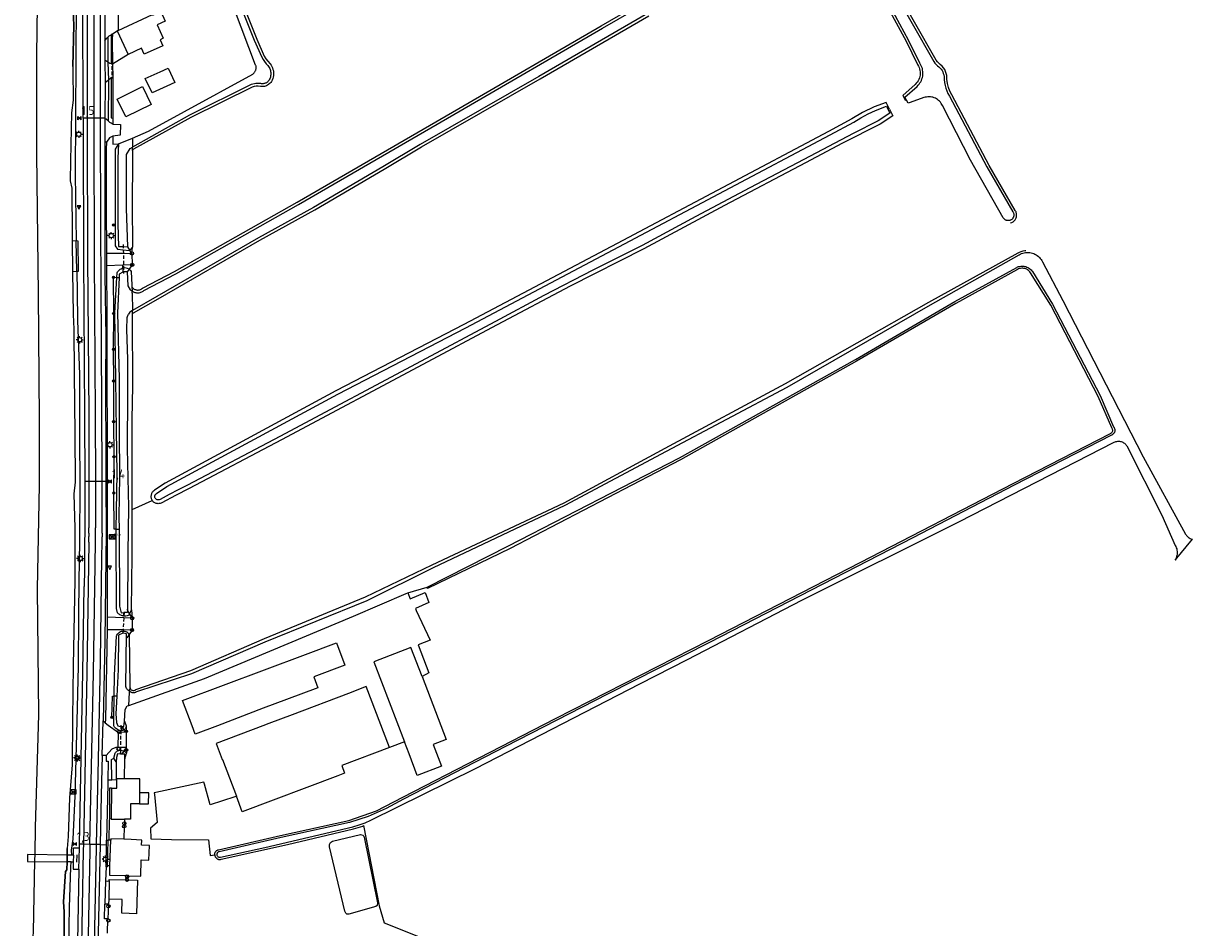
# Model space of a CAD drawing. Extents: x 120829 to 122681, y 456360 to 459111.
# Tile 7 of 32: x 121219 to 121545, y 456944 to 457196. Entities that reach past the tile are written whole.
import ezdxf

# ---------------------------------------------------------------- set-up
doc = ezdxf.new("R2010")
doc.units = 0
doc.header["$LTSCALE"] = 4
doc.linetypes.add('SCHRIKH', pattern=[100, 100, 0])
doc.linetypes.add('STIPPELFIJN', pattern=[0.375, 0.25, -0.125])
doc.layers.get('0').update_dxf_attribs({"linetype": 'CONTINUOUS'})
for name, color, linetype in [('G_BTD', 3, 'CONTINUOUS'), ('G_OTD', 32, 'CONTINUOUS'), ('G_OWG', 6, 'CONTINUOUS'), ('G_OWT', 6, 'CONTINUOUS'), ('G_PND', 1, 'CONTINUOUS'), ('G_WGD', 7, 'CONTINUOUS'), ('G_WGDP1', 2, 'ByLayer'), ('G_WTD', 5, 'CONTINUOUS'), ('LKWDUP', 5, 'CONTINUOUS'), ('LSHD', 3, 'CONTINUOUS'), ('LSHDUP', 1, 'CONTINUOUS'), ('LWGI', 7, 'CONTINUOUS'), ('PPALHM', 10, 'CONTINUOUS'), ('PVGO', 102, 'CONTINUOUS')]:
    doc.layers.add(name, color=color, linetype=linetype)
for name, color, linetype, true_color in [('PBRD', 7, 'CONTINUOUS', 0xbd2877), ('PKST', 7, 'CONTINUOUS', 0xbd2877), ('PPAL', 7, 'CONTINUOUS', 0xbd2877)]:
    doc.layers.add(name, color=color, linetype=linetype, true_color=true_color)
doc.styles.add('ISO', font='ISO')
doc.styles.get("Standard").update_dxf_attribs({"font": 'ISO'})

# ---------------------------------------------------------------- blocks, each defined once
blk = doc.blocks.new('verkeersbord')
at = {"color": 0}
for p, q in [((0.5, 0.32), (-0.5, 0.32)), ((-0.5, 0.32), (0, -0.6)), ((0, -0.6), (0.5, 0.32))]:
    blk.add_line(p, q, dxfattribs=at)
blk = doc.blocks.new('verkeersbord-pl')
at = {"linetype": 'Continuous'}
blk.add_circle((0, 0), 0.03, dxfattribs=at)
blk = doc.blocks.new('lichtmast')
at = {"color": 0}
for p, q in [((-0.6, 0), (-1, 0)), ((-0.71, 0.71), (-0.42, 0.42)), ((0, 0.6), (0, 1)), ((0.42, 0.42), (0.71, 0.71)), ((0.6, 0), (1, 0)), ((-0.42, -0.42), (-0.71, -0.71)), ((0, -0.6), (0, -1)), ((0.42, -0.42), (0.71, -0.71))]:
    blk.add_line(p, q, dxfattribs=at)
blk.add_circle((0, 0), 0.6, dxfattribs=at)
blk = doc.blocks.new('kilometerpaal')
at = {"color": 0}
for p, q in [((-0.44, 0.44), (0.44, -0.44)), ((-0.44, -0.44), (-0.44, 0.44)), ((0.44, 0.44), (-0.44, -0.44)), ((0.44, -0.44), (0.44, 0.44))]:
    blk.add_line(p, q, dxfattribs=at)
at = {"color": 0, "style": 'ISO'}
blk.add_attdef('KILOMETERPAAL', (0.59, 0.87), '', height=2.5, dxfattribs=at)
blk = doc.blocks.new('boom')
at = {"color": 0}
for radius in [0.315, 0.225, 0.135]:
    blk.add_circle((0, 0), radius, dxfattribs=at)
blk = doc.blocks.new('verkeersteller')
at = {"color": 0}
blk.add_circle((0, 0), 0.45, dxfattribs=at)
blk = doc.blocks.new('schk.dwg')
for p, q in [((0.86, 0.56), (-0.86, 0.56)), ((-0.86, 0.56), (-0.86, -0.56)), ((0.86, -0.56), (0.86, 0.56)), ((-0.86, -0.56), (0.86, -0.56))]:
    blk.add_line(p, q)
at = {"linetype": 'Continuous'}
for p, q in [((-0.86, 0.56), (0.86, -0.56)), ((-0.86, -0.56), (0.86, 0.56))]:
    blk.add_line(p, q, dxfattribs=at)
blk = doc.blocks.new('telpaal')
at = {"linetype": 'ByBlock', "lineweight": -2}
h = blk.add_hatch(color=0, dxfattribs=at)
h.dxf.hatch_style = 1
h.paths.add_polyline_path([(0.15, 0.8), (-0.15, 0.8), (-0.15, -0.1), (0, -0.1, -0.414214), (-0.1, 0, -1), (0.1, 0, -0.414214), (0, -0.1), (0.15, -0.1)])
h.paths.add_polyline_path([(0, 0.4), (0, 0.6), (-0.05, 0.6), (-0.05, 0.65, 0.414214), (0, 0.7), (0.05, 0.7), (0.05, 0.4)], flags=16)
at = {"linetype": 'ByBlock', "lineweight": -2, "true_color": 0x681648}
h = blk.add_hatch(color=219, dxfattribs=at)
h.dxf.hatch_style = 1
h.paths.add_polyline_path([(0.1, 0, 1), (-0.1, 0, 1)])
at = {"color": 0, "linetype": 'ByBlock', "lineweight": -2}
blk.add_attdef('TELPAAL', (0.5, 0.35), '', height=0.5, dxfattribs=at)

msp = doc.modelspace()

# ---------------------------------------------------------------- linework, layer by layer
at = {"layer": 'G_BTD', "linetype": 'Continuous', "transparency": 33554687}
for points in [[(121272.46, 456963.98), (121272.45, 456964.12), (121272.46, 456964.25), (121272.48, 456964.39), (121272.52, 456964.52), (121272.57, 456964.65), (121272.63, 456964.77), (121272.7, 456964.88), (121272.78, 456964.99), (121272.88, 456965.09), (121272.98, 456965.18), (121273.09, 456965.26), (121273.21, 456965.32), (121273.33, 456965.38), (121273.51, 456965.43), (121290.8, 456969.44), (121309.86, 456973.6), (121317.54, 456976.32), (121324.81, 456980.07), (121367.35, 457002.01), (121410.01, 457023.74), (121452.46, 457045.57), (121494.85, 457067.54), (121521.95, 457081.48), (121522.08, 457081.54), (121522.2, 457081.61), (121522.33, 457081.73), (121522.45, 457081.87), (121522.53, 457082.03), (121522.57, 457082.21), (121522.58, 457082.39), (121522.56, 457082.52), (121522.52, 457082.65), (121522.44, 457082.81), (121522.29, 457083.01), (121518.55, 457091.76), (121505.3, 457117.21), (121499.7, 457126.23), (121499.52, 457126.47), (121499.33, 457126.68), (121499.11, 457126.88), (121498.87, 457127.05), (121498.62, 457127.19), (121498.36, 457127.31), (121498.08, 457127.39), (121497.79, 457127.45), (121497.51, 457127.48), (121497.22, 457127.48), (121496.93, 457127.45), (121496.64, 457127.39), (121496.37, 457127.3), (121496.1, 457127.18), (121478.91, 457117.68), (121451.23, 457101.57), (121402.19, 457074.1), (121354.714, 457049.374), (121331.746, 457038.229)], [(121249.499, 457060.3), (121255.03, 457062.79)], [(121331.746, 457038.229), (121331.619, 457038.64)], [(121330.208, 457013.73), (121336.961, 456996.137), (121333.275, 456994.722), (121335.583, 456988.712), (121328.891, 456986.144), (121326.584, 456992.154), (121325.309, 456995.476)], [(121321.101, 456993.882), (121307.858, 456988.867), (121308.649, 456986.777), (121306.76, 456986.07), (121280.15, 456975.99), (121278.493, 456980.366)]]:
    msp.add_lwpolyline(points, dxfattribs=at)
at = {"layer": 'G_OTD', "linetype": 'Continuous', "transparency": 33554687}
for points in [[(121248.323, 457187.087), (121244.017, 457184.36)], [(121326.275, 457036.993), (121326.893, 457035.328), (121331.116, 457037.092), (121332.075, 457034.376), (121328.418, 457032.643), (121328.597, 457032.108), (121332.448, 457023.812), (121329.124, 457022.536), (121332.108, 457014.762), (121330.208, 457013.73)], [(121273.22, 457000), (121267.03, 456997.64), (121266.14, 457000), (121263.513, 457006.983), (121297.72, 457019.85), (121306.367, 457023.102), (121308.711, 457016.869), (121300.067, 457013.617), (121301.204, 457010.597), (121292.461, 457007.305), (121285.94, 457004.85), (121273.22, 457000)], [(121327.122, 457021.768), (121316.745, 457017.785), (121325.309, 456995.476)], [(121330.208, 457013.73), (121327.122, 457021.768)], [(121321.101, 456993.882), (121314.658, 457010.898), (121309.71, 457008.99), (121294.03, 457003.074), (121287.49, 457000.62), (121285.857, 457000), (121272.82, 456995.05), (121274.51, 456990.58), (121274.61, 456990.62), (121278.493, 456980.366)], [(121325.309, 456995.476), (121321.101, 456993.882)], [(121278.493, 456980.366), (121278.035, 456980.218), (121271.154, 456977.986), (121269.574, 456983.751), (121269.441, 456984.235), (121256.049, 456981.357), (121255.613, 456981.263), (121255.651, 456980.867), (121256.4, 456973.005), (121254.538, 456971.468), (121254.631, 456968.49), (121260.414, 456968.326), (121270.683, 456968.223), (121271.226, 456963.827), (121272.46, 456963.98)], [(121272.46, 456963.98), (121272.48, 456963.85), (121272.51, 456963.72), (121272.55, 456963.59), (121272.61, 456963.47), (121272.68, 456963.35), (121272.76, 456963.24), (121272.85, 456963.14), (121272.95, 456963.05), (121273.06, 456962.96), (121273.18, 456962.89), (121273.3, 456962.84), (121273.43, 456962.79), (121273.56, 456962.76), (121273.69, 456962.74), (121273.83, 456962.73), (121273.96, 456962.74), (121274.1, 456962.76), (121274.26, 456962.81), (121292.71, 456966.89), (121311.12, 456971.28), (121313.7, 456972.05), (121313.942, 456972.152), (121318.277, 456949.77), (121319.643, 456945.019), (121341.796, 456936.227)], [(121304.715, 456967.448), (121305.252, 456967.841), (121313.078, 456969.656), (121313.677, 456969.512), (121314.008, 456969.244), (121314.055, 456968.928), (121317.772, 456950.595), (121317.74, 456949.917), (121317.376, 456949.586), (121309.786, 456947.472), (121309.281, 456947.52), (121308.982, 456947.789), (121308.684, 456948.326), (121304.445, 456966.25), (121304.462, 456966.897), (121304.715, 456967.448)]]:
    msp.add_lwpolyline(points, dxfattribs=at)
at = {"layer": 'G_OWG', "linetype": 'Continuous', "transparency": 33554687}
for points in [[(121242.713, 457191.9), (121242.702, 457184.898)], [(121243.96, 457192.775), (121243.916, 457191.131), (121244.017, 457184.36)], [(121242.702, 457184.898), (121241.892, 457185.504)], [(121242.702, 457184.898), (121242.862, 457179.887)], [(121244.017, 457184.36), (121243.775, 457184.41), (121243.625, 457184.441), (121243.213, 457184.527), (121242.702, 457184.898)], [(121244.017, 457184.36), (121244.076, 457180.733)], [(121242.862, 457179.887), (121241.903, 457179.196)], [(121242.862, 457179.887), (121242.8, 457168.574)], [(121244.076, 457180.733), (121243.795, 457180.638), (121243.643, 457180.587), (121242.862, 457179.887)], [(121244.076, 457180.733), (121244.087, 457177.65), (121244.106, 457175.572), (121244.116, 457169.281), (121244.118, 457167.631)], [(121242.279, 457162.401), (121242.248, 457160.815), (121242.25, 457157.404), (121242.257, 457144.439), (121242.282, 457131.715)], [(121242.287, 457162.65), (121242.279, 457162.401)], [(121244.122, 457164.284), (121244.115, 457164.043)], [(121244.115, 457164.043), (121244.119, 457162.073), (121245.68, 457162.175)], [(121234.048, 457126.644), (121234.499, 457126.663), (121234.392, 457135.024), (121233.846, 457135.09)], [(121249.392, 457131.613), (121248.802, 457132.56)], [(121249.392, 457131.613), (121249.588, 457133.373)], [(121242.303, 457128.165), (121242.383, 457114.402), (121242.458, 457096.5), (121242.532, 457080.884), (121242.499, 457068.947), (121242.499, 457068.066)], [(121246.907, 457127.541), (121246.902, 457128.342)], [(121249.498, 457128.442), (121248.604, 457127.202)], [(121245.035, 457054.735), (121244.456, 457054.732), (121244.36, 457064.879), (121244.443, 457074.941), (121244.334, 457084.752), (121244.322, 457096.047), (121244.302, 457104.874), (121244.331, 457114.868), (121244.265, 457124.986), (121245.201, 457124.945)], [(121242.174, 457068.065), (121242.499, 457068.066)], [(121242.499, 457068.066), (121242.505, 457055.05), (121242.521, 457040.72), (121242.544, 457032.414), (121242.53, 457030.23)], [(121249.242, 457032.25), (121249.473, 457029.934)], [(121248.754, 457031.127), (121249.473, 457029.934)], [(121242.502, 457026.763), (121242.006, 457001.857)], [(121249.429, 457026.668), (121248.627, 457025.46)], [(121244.393, 457002.322), (121243.832, 457002.328), (121243.948, 457008.242), (121244.455, 457008.242)], [(121242.006, 457001.857), (121241.967, 457000.84)], [(121247.835, 456999.96), (121247.836, 456998.192)], [(121247.838, 456993.963), (121247.838, 456993.641)], [(121247.838, 456993.641), (121247.869, 456992.311)], [(121242.241, 456991.701), (121242.22, 456990.108), (121242.759, 456990.092), (121242.72, 456984.923)], [(121243.76, 456984.893), (121243.733, 456990.557), (121244.345, 456990.963)], [(121242.72, 456984.923), (121242.695, 456983.824), (121242.337, 456968.139)], [(121242.72, 456984.923), (121243.76, 456984.893)], [(121243.745, 456982.595), (121243.17, 456982.599), (121243.109, 456974.003)], [(121245.047, 456985.212), (121245.047, 456985.06), (121244.97, 456984.857), (121243.76, 456984.893)], [(121243.109, 456974.003), (121243.107, 456973.712), (121243.004, 456968.115)], [(121243.665, 456973.995), (121243.109, 456974.003)], [(121247.323, 456973.961), (121247.293, 456972.793), (121247.271, 456971.944), (121247.177, 456968.345)], [(121240.535, 456966.874), (121242.311, 456966.838)], [(121242.187, 456960.668), (121242.311, 456966.838)], [(121242.311, 456966.838), (121242.337, 456968.139)], [(121242.337, 456968.139), (121242.767, 456968.138)], [(121242.601, 456960.999), (121242.767, 456968.138)], [(121243.004, 456968.115), (121242.767, 456968.138)], [(121243.507, 456968.127), (121243.004, 456968.115)], [(121242.187, 456960.668), (121242.083, 456956.757)], [(121242.601, 456960.999), (121242.593, 456960.657), (121242.187, 456960.668)], [(121243.294, 456960.958), (121242.601, 456960.999)], [(121242.083, 456956.757), (121241.894, 456950.253)], [(121242.083, 456956.757), (121242.589, 456956.715), (121243.092, 456956.727)], [(121248.079, 456958.144), (121248.014, 456957.037)], [(121242.691, 456946.143), (121241.803, 456946.181), (121241.894, 456950.253)], [(121242.879, 456950.241), (121242.432, 456950.228), (121241.894, 456950.253)], [(121242.879, 456950.241), (121242.691, 456946.143)], [(121242.945, 456951.69), (121242.879, 456950.241)], [(121242.558, 456942.197), (121242.691, 456946.143)]]:
    msp.add_lwpolyline(points, dxfattribs=at)
at = {"layer": 'G_OWT', "linetype": 'Continuous', "transparency": 33554687}
for points in [[(121233.933, 457241.067), (121233.667, 457227.405), (121233.835, 457202.027), (121233.584, 457153.504), (121233.846, 457135.09)], [(121249.399, 457122.295), (121249.46, 457122.2), (121249.59, 457122.05), (121249.73, 457121.92), (121249.88, 457121.79), (121250.05, 457121.69), (121250.22, 457121.6), (121250.4, 457121.52), (121250.59, 457121.47), (121250.79, 457121.43), (121250.98, 457121.42), (121251.18, 457121.42), (121251.37, 457121.45), (121251.56, 457121.49), (121251.75, 457121.55), (121251.93, 457121.63), (121252.1, 457121.73), (121252.33, 457121.89), (121261.23, 457126.6), (121295.39, 457145.9), (121340.47, 457172.04), (121380.08, 457195.03), (121416.31, 457216)], [(121277.23, 457208.79), (121284.17, 457191.3), (121286.24, 457186.63), (121286.69, 457185.88), (121287.22, 457185.17), (121287.87, 457184.47), (121288.14, 457184.11), (121288.36, 457183.74), (121288.55, 457183.34), (121288.69, 457182.92), (121288.79, 457182.5), (121288.85, 457182.06), (121288.86, 457181.62), (121288.82, 457181.19), (121288.74, 457180.75), (121288.62, 457180.33), (121288.45, 457179.93), (121288.25, 457179.54), (121288.08, 457179.29), (121287.89, 457179.06), (121287.67, 457178.84), (121287.43, 457178.65), (121287.18, 457178.49), (121286.9, 457178.35), (121286.62, 457178.25), (121286.32, 457178.17), (121286.02, 457178.13), (121285.72, 457178.12), (121285.41, 457178.14), (121285.18, 457178.18), (121284.6, 457178.23), (121284.03, 457178.21), (121283.46, 457178.12), (121282.93, 457177.96), (121265.79, 457169.49), (121249.88, 457160.64), (121249.75, 457160.54), (121249.65, 457160.46), (121249.53, 457160.34)], [(121457.77, 457204.18), (121465.02, 457190.74), (121468.17, 457184.25), (121468.44, 457183.82), (121468.63, 457183.44), (121468.78, 457183.03), (121468.88, 457182.62), (121468.94, 457182.2), (121468.96, 457181.77), (121468.93, 457181.34), (121468.85, 457180.92), (121468.74, 457180.51), (121468.58, 457180.11), (121468.38, 457179.74), (121468.14, 457179.38), (121467.87, 457179.05), (121467.55, 457178.74), (121464.09, 457175.67), (121464.88, 457174.195)], [(121494.125, 457140.085), (121494.24, 457140.12), (121494.45, 457140.2), (121494.66, 457140.31), (121494.86, 457140.44), (121495.04, 457140.59), (121495.21, 457140.76), (121495.36, 457140.94), (121495.48, 457141.14), (121495.59, 457141.35), (121495.68, 457141.57), (121495.74, 457141.8), (121495.79, 457142.03), (121495.8, 457142.26), (121495.8, 457142.5), (121495.77, 457142.73), (121495.72, 457142.96), (121495.64, 457143.19), (121495.54, 457143.4), (121495.44, 457143.57), (121488.2, 457156.11), (121477.75, 457175.78), (121477.21, 457176.83), (121476.81, 457177.89), (121476.54, 457179), (121476.41, 457180.14), (121476.4, 457180.64), (121476.33, 457181.21), (121476.2, 457181.76), (121476.02, 457182.31), (121475.78, 457182.83), (121475.48, 457183.32), (121475.09, 457183.84), (121474.52, 457184.26), (121474.11, 457184.63), (121473.74, 457185.05), (121473.42, 457185.51), (121461.37, 457206.73)], [(121249.562, 457114.788), (121249.66, 457114.88), (121249.85, 457115.02), (121256.73, 457118.98), (121285.03, 457135.31), (121300.34, 457143.78), (121319.66, 457155.09), (121330.07, 457161.29), (121363.1, 457180.28), (121393.38, 457197.83)], [(121460.415, 457171.845), (121459.51, 457173.7), (121456.13, 457172.46), (121452.9, 457170.91), (121449.9, 457169.08), (121443.39, 457165.57), (121384.53, 457134.39), (121341.87, 457111.85), (121306.22, 457093.34), (121258.62, 457067.59), (121255.71, 457065.62), (121255.5, 457065.48), (121255.35, 457065.35), (121255.21, 457065.2), (121255.08, 457065.05), (121254.97, 457064.88), (121254.88, 457064.7), (121254.81, 457064.51), (121254.76, 457064.32), (121254.72, 457064.12), (121254.71, 457063.93), (121254.71, 457063.73), (121254.74, 457063.53), (121254.78, 457063.33), (121254.85, 457063.14), (121254.93, 457062.96), (121255.03, 457062.79)], [(121460.415, 457171.845), (121461.32, 457169.99), (121457.76, 457167.67), (121447.35, 457162.33), (121437.05, 457156.9), (121414.46, 457145.01), (121391.97, 457132.91), (121371.42, 457122.53), (121351.12, 457111.69), (121349.58, 457110.86), (121331.86, 457101.38), (121291.07, 457079.67), (121265.34, 457066.1), (121261.54, 457064.13), (121257.73, 457062.15), (121257.5, 457062.03), (121257.31, 457061.96), (121257.12, 457061.91), (121256.92, 457061.88), (121256.72, 457061.87), (121256.52, 457061.88), (121256.32, 457061.91), (121256.13, 457061.96), (121255.94, 457062.03), (121255.76, 457062.11), (121255.59, 457062.22), (121255.43, 457062.34), (121255.28, 457062.47), (121255.15, 457062.62), (121255.03, 457062.79)], [(121245.68, 457162.175), (121244.772, 457160.676), (121244.769, 457157.409), (121244.76, 457146.639), (121244.773, 457133.708), (121245.415, 457132.794), (121247.007, 457132.636), (121248.711, 457132.466), (121248.802, 457132.56)], [(121249.53, 457160.34), (121249.522, 457158.804), (121249.515, 457157.418), (121249.454, 457145.471), (121249.588, 457133.373)], [(121249.53, 457160.34), (121249.534, 457161.224)], [(121232.788, 457135.219), (121233.846, 457135.09)], [(121234.048, 457126.644), (121233.846, 457135.09)], [(121248.802, 457132.56), (121248.228, 457133.483)], [(121248.79, 457010.846), (121248.92, 457010.43), (121248.99, 457010.29), (121249.08, 457010.17), (121249.23, 457010.03), (121249.35, 457009.95), (121249.49, 457009.89), (121249.68, 457009.84), (121249.88, 457009.83), (121250.03, 457009.84), (121250.18, 457009.89), (121250.31, 457009.95), (121250.49, 457010.06), (121265.8, 457015.38), (121286.3, 457024.29), (121314.48, 457035.92), (121333.03, 457044.83), (121369.77, 457062.15), (121397.88, 457077.33), (121431.44, 457095.37), (121471.37, 457118), (121496.2, 457131.76), (121496.64, 457131.97), (121497.11, 457132.17), (121497.59, 457132.33), (121498.09, 457132.43), (121498.345, 457132.46)], [(121248.802, 457132.56), (121249.588, 457133.373)], [(121234.048, 457126.644), (121234.187, 457120.803), (121234.246, 457112.956), (121234.76, 457097.922), (121234.767, 457080.703), (121234.908, 457066.95), (121234.754, 457051.365), (121234.613, 457040.325), (121234.561, 457030.909), (121234.421, 457016.621), (121234.064, 457001.274), (121233.528, 456980.323), (121232.96, 456968.376), (121232.491, 456965.272), (121232.584, 456963.942)], [(121232.882, 457126.596), (121234.048, 457126.644)], [(121245.201, 457124.945), (121245.271, 457126.196)], [(121246.907, 457127.541), (121246.913, 457126.422)], [(121248.604, 457127.202), (121248.061, 457126.449)], [(121248.604, 457127.202), (121248.812, 457127.043), (121248.824, 457127.034), (121248.925, 457126.94), (121249.021, 457126.84), (121249.193, 457126.623), (121249.389, 457122.747), (121249.399, 457122.295)], [(121245.035, 457054.735), (121245.334, 457070.329), (121245.128, 457082.378), (121244.933, 457096.478), (121244.644, 457115.03), (121245.201, 457124.945)], [(121245.201, 457124.945), (121245.852, 457124.917)], [(121249.399, 457122.295), (121249.423, 457121.181)], [(121249.499, 457060.3), (121249.513, 457067.077), (121249.489, 457085.441), (121249.675, 457094.664), (121249.575, 457114.17), (121249.562, 457114.788)], [(121249.547, 457115.478), (121249.542, 457115.724)], [(121249.562, 457114.788), (121249.547, 457115.478)], [(121249.242, 457032.25), (121249.472, 457047.573), (121249.499, 457060.3)], [(121245.425, 457031.418), (121245.135, 457032.655), (121245.006, 457053.242), (121245.035, 457054.735)], [(121245.035, 457054.735), (121245.809, 457054.74)], [(121247.183, 457030.547), (121247.191, 457031.506)], [(121248.143, 457032.143), (121248.754, 457031.127)], [(121248.754, 457031.127), (121249.242, 457032.25)], [(121247.183, 457030.547), (121247.155, 457030.55)], [(121247.422, 457030.537), (121247.183, 457030.547)], [(121248.754, 457031.127), (121248.622, 457030.822)], [(121244.455, 457008.242), (121244.516, 457014.039), (121245.097, 457024.959)], [(121246.801, 457026.365), (121246.93, 457026.373)], [(121248.627, 457025.46), (121248.798, 457011.009), (121248.79, 457010.846)], [(121248.79, 457010.846), (121248.732, 457009.67)], [(121244.393, 457002.322), (121244.455, 457008.242)], [(121245.188, 457008.242), (121244.455, 457008.242)], [(121244.368, 456999.946), (121244.393, 457002.322)], [(121246.561, 456999.759), (121246.537, 456998.66)], [(121247.288, 457001.3), (121247.835, 456999.96)], [(121246.537, 456998.66), (121246.277, 456998.661), (121246.229, 456998.666)], [(121244.345, 456990.963), (121244.705, 456992.383)], [(121246.207, 456993.184), (121246.22, 456993.184), (121246.274, 456993.171)], [(121246.253, 456992.109), (121246.274, 456993.171)], [(121246.274, 456993.171), (121247.16, 456992.962)], [(121247.443, 456990.773), (121247.869, 456992.311)], [(121245.024, 456989.903), (121244.345, 456990.963)], [(121231.795, 456918.699), (121231.771, 456924.669), (121231.699, 456933.192), (121232.051, 456949.314), (121232.398, 456960.615), (121232.499, 456962.042)]]:
    msp.add_lwpolyline(points, dxfattribs=at)
for points in [[(121245.271, 457126.196, -0.1236649), (121245.917, 457127.07)], [(121245.917, 457127.07, -0.1248233), (121246.907, 457127.541)], [(121248.604, 457127.202, 0.2008162), (121246.907, 457127.541)], [(121246.33, 457030.766, -0.1045375), (121245.425, 457031.418)], [(121247.155, 457030.55, -0.0799168), (121246.33, 457030.766)], [(121248.039, 457030.61, -0.0568886), (121247.422, 457030.537)], [(121248.622, 457030.822, -0.0586697), (121248.039, 457030.61)], [(121245.097, 457024.959, -0.1507127), (121245.733, 457025.924)], [(121245.733, 457025.924, -0.1505904), (121246.801, 457026.365)], [(121246.93, 457026.373, -0.1194029), (121247.836, 457026.179)], [(121248.627, 457025.46, 0.1523505), (121247.836, 457026.179)], [(121244.801, 456999.318, -0.0839909), (121244.368, 456999.946)], [(121245.376, 456998.905, -0.0889995), (121244.801, 456999.318)], [(121246.229, 456998.666, -0.0857467), (121245.376, 456998.905)], [(121246.953, 456998.74, -0.0574181), (121246.537, 456998.66)], [(121247.19, 456998.847, -0.0566426), (121246.953, 456998.74)], [(121247.52, 456999.151, -0.1010357), (121247.19, 456998.847)], [(121247.835, 456999.96, -0.1276918), (121247.52, 456999.151)], [(121244.705, 456992.383, -0.11501), (121245.362, 456992.96)], [(121245.362, 456992.96, -0.1156896), (121246.207, 456993.184)], [(121247.16, 456992.962, -0.1279593), (121247.869, 456992.311)]]:
    msp.add_lwpolyline(points, format="xyb", dxfattribs=at)
at = {"layer": 'G_PND', "linetype": 'Continuous', "transparency": 33554687}
for points in [[(121245.56, 457193.78), (121255.12, 457198.166), (121255.207, 457197.976), (121257.478, 457199.013), (121258.684, 457196.379), (121256.413, 457195.339), (121258.135, 457191.578), (121257.226, 457191.162), (121257.995, 457189.481), (121252.817, 457187.111), (121252.048, 457188.792), (121248.323, 457187.087)], [(121245.304, 457193.662), (121248.323, 457187.087)], [(121255.08, 457176.33), (121253.13, 457180.33), (121257.27, 457182.25), (121259.45, 457183.275), (121261.34, 457179.255), (121259.16, 457178.23), (121255.08, 457176.33)], [(121247.72, 457169.73), (121245.32, 457174.65), (121252.36, 457178.15), (121254.74, 457173.13), (121247.72, 457169.73)], [(121243.745, 456982.595), (121243.665, 456973.995)], [(121243.745, 456982.595), (121245.165, 456982.582), (121245.189, 456985.212)], [(121251.629, 456981.326), (121251.631, 456982.554), (121251.638, 456984.73), (121251.639, 456985.152), (121247.976, 456985.186), (121247.347, 456985.192)], [(121251.629, 456981.326), (121251.492, 456981.327), (121251.496, 456978.251)], [(121251.496, 456978.251), (121254.051, 456978.239), (121254.066, 456981.314), (121251.629, 456981.326)], [(121251.496, 456978.251), (121249.035, 456978.262), (121248.995, 456973.945), (121247.323, 456973.961)], [(121243.665, 456973.995), (121247.323, 456973.961)], [(121243.294, 456960.958), (121243.507, 456968.127)], [(121247.177, 456968.345), (121243.517, 456968.474), (121243.507, 456968.127)], [(121248.079, 456958.144), (121251.847, 456958.032), (121251.983, 456962.63), (121254.152, 456962.566), (121254.272, 456966.635), (121252.103, 456966.699), (121252.146, 456968.148), (121249.22, 456968.273), (121247.177, 456968.345)], [(121248.079, 456958.144), (121243.215, 456958.289), (121243.294, 456960.958)], [(121248.014, 456957.037), (121250.935, 456956.952), (121250.664, 456947.616), (121246.61, 456947.734), (121246.721, 456951.58), (121242.945, 456951.69)], [(121243.092, 456956.727), (121242.945, 456951.69)], [(121243.092, 456956.727), (121243.105, 456957.179), (121248.014, 456957.037)]]:
    msp.add_lwpolyline(points, dxfattribs=at)
at = {"layer": 'G_WGD', "linetype": 'Continuous', "transparency": 33554687}
for points in [[(121236.707, 457268.301), (121236.817, 457242.666), (121236.907, 457207.216), (121236.961, 457169.318)], [(121238.561, 457268.291), (121238.671, 457242.656), (121238.761, 457207.206), (121238.807, 457169.308)], [(121240.669, 457169.298), (121240.664, 457172.694), (121240.611, 457204.203), (121240.434, 457251.706), (121240.392, 457268.311)], [(121235.812, 457169.324), (121235.766, 457202.053)], [(121241.867, 457200.923), (121241.883, 457190.824)], [(121245.606, 457198.708), (121245.56, 457193.78)], [(121241.883, 457190.824), (121242.426, 457191.604), (121242.713, 457191.9)], [(121241.883, 457190.824), (121241.892, 457185.504)], [(121242.713, 457191.9), (121243.034, 457192.23), (121243.605, 457192.566)], [(121243.605, 457192.566), (121243.946, 457192.767)], [(121243.946, 457192.767), (121243.96, 457192.775)], [(121243.96, 457192.775), (121244.307, 457193.025), (121245.304, 457193.662)], [(121245.56, 457193.78), (121245.304, 457193.662)], [(121241.892, 457185.504), (121241.903, 457179.196)], [(121241.903, 457179.196), (121241.871, 457169.291)], [(121236.961, 457169.318), (121235.812, 457169.324)], [(121235.812, 457169.324), (121235.818, 457165.142), (121235.881, 457130.535), (121236.214, 457086.557), (121236.272, 457068.047)], [(121238.807, 457169.308), (121236.961, 457169.318)], [(121236.961, 457169.318), (121236.967, 457165.144), (121237.03, 457130.54), (121237.363, 457086.563), (121237.42, 457068.05)], [(121238.815, 457169.308), (121238.807, 457169.308)], [(121238.807, 457169.308), (121238.813, 457165.15), (121238.876, 457130.546), (121239.208, 457086.569), (121239.266, 457068.056)], [(121240.669, 457169.298), (121238.815, 457169.308)], [(121241.089, 457069.892), (121240.921, 457106.799), (121240.715, 457138.759), (121240.669, 457169.298)], [(121241.871, 457169.291), (121240.669, 457169.298)], [(121241.87, 457169.055), (121241.849, 457162.65)], [(121241.871, 457169.291), (121241.87, 457169.055)], [(121242.8, 457168.574), (121242.204, 457169.062), (121241.87, 457169.055)], [(121244.118, 457167.631), (121243.878, 457167.749), (121243.642, 457167.873), (121243.452, 457167.979), (121243.264, 457168.09), (121242.8, 457168.574)], [(121244.118, 457167.631), (121246.201, 457167.538), (121246.092, 457164.612), (121244.122, 457164.284)], [(121241.849, 457162.65), (121241.865, 457137.584), (121241.857, 457125.47), (121242.091, 457108.391), (121241.995, 457096.069), (121242.168, 457073.409), (121242.174, 457068.065)], [(121242.287, 457162.65), (121241.849, 457162.65)], [(121244.122, 457164.284), (121243.145, 457163.828), (121242.287, 457162.65)], [(121242.282, 457131.715), (121242.303, 457128.165)], [(121242.282, 457131.715), (121247.011, 457131.647), (121249.392, 457131.613)], [(121249.392, 457131.613), (121249.498, 457128.442)], [(121246.902, 457128.342), (121242.303, 457128.165)], [(121249.498, 457128.442), (121247.023, 457128.347), (121246.902, 457128.342)], [(121237.42, 457068.05), (121236.272, 457068.047)], [(121236.272, 457068.047), (121236.282, 457064.655)], [(121239.266, 457068.056), (121237.42, 457068.05)], [(121237.42, 457068.05), (121237.431, 457064.657)], [(121241.111, 457068.062), (121239.266, 457068.056)], [(121239.266, 457068.056), (121239.276, 457064.663)], [(121241.111, 457068.062), (121241.089, 457069.892)], [(121242.174, 457068.065), (121241.111, 457068.062)], [(121241.148, 457055.1), (121241.111, 457068.062)], [(121242.174, 457068.065), (121242.192, 457053.624), (121242.059, 457039.226), (121241.894, 457023.725), (121241.347, 457001.337)], [(121237.431, 457064.657), (121237.407, 457055.183)], [(121239.276, 457064.663), (121239.253, 457055.189)], [(121237.399, 457053.686), (121237.407, 457055.183)], [(121239.229, 457051.193), (121239.238, 457052.699), (121239.245, 457053.692), (121239.253, 457055.189)], [(121241.139, 457053.617), (121241.148, 457055.1)], [(121237.383, 457051.187), (121237.253, 457038.732)], [(121237.383, 457051.187), (121237.393, 457052.693)], [(121237.399, 457053.686), (121237.393, 457052.693)], [(121239.098, 457038.738), (121239.229, 457051.193)], [(121241.063, 457046.868), (121241.118, 457051.147)], [(121241.118, 457051.147), (121241.132, 457052.637)], [(121241.139, 457053.617), (121241.132, 457052.637)], [(121239.546, 456966.894), (121240.049, 456990.582), (121240.646, 457017.993), (121241.063, 457046.868)], [(121234.799, 456966.989), (121235.727, 457014.79), (121236.104, 457038.749)], [(121237.253, 457038.732), (121236.876, 457014.769), (121235.893, 456966.967)], [(121237.72, 456966.93), (121238.703, 457014.733), (121239.098, 457038.738)], [(121242.53, 457030.23), (121242.502, 457026.763)], [(121249.473, 457029.934), (121247.127, 457030.034), (121242.53, 457030.23)], [(121249.473, 457029.934), (121249.429, 457026.668)], [(121249.429, 457026.668), (121246.948, 457026.702), (121242.502, 457026.763)], [(121241.107, 456991.736), (121241.347, 457001.337)], [(121241.967, 457000.84), (121241.347, 457001.337)], [(121241.967, 457000.84), (121242.789, 457000.181), (121245.678, 456998.072)], [(121245.534, 456993.939), (121245.678, 456998.072)], [(121247.836, 456998.192), (121247.502, 456998.216), (121246.271, 456998.119), (121245.678, 456998.072)], [(121247.836, 456998.192), (121247.838, 456993.963)], [(121245.534, 456993.939), (121244.924, 456993.932), (121243.847, 456993.446), (121242.241, 456991.701)], [(121247.838, 456993.963), (121245.534, 456993.939)], [(121241.107, 456991.736), (121240.832, 456980.685), (121240.535, 456966.874)], [(121242.241, 456991.701), (121241.107, 456991.736)], [(121235.893, 456966.967), (121235.857, 456965.217), (121234.958, 456917.818), (121234.549, 456897.552)], [(121234.779, 456965.96), (121234.799, 456966.989)], [(121235.893, 456966.967), (121234.799, 456966.989)], [(121237.72, 456966.93), (121235.893, 456966.967)], [(121237.72, 456966.93), (121237.684, 456965.18), (121236.784, 456917.782), (121236.428, 456897.557)], [(121239.546, 456966.894), (121237.72, 456966.93)], [(121239.528, 456966.048), (121239.546, 456966.894)], [(121240.535, 456966.874), (121239.546, 456966.894)], [(121240.535, 456966.874), (121240.181, 456950.388), (121239.841, 456933.962), (121239.847, 456929.904), (121240.079, 456929.891)], [(121233.071, 456962.036), (121233.164, 456962.027), (121233.181, 456963.932), (121233.083, 456963.937)], [(121233.083, 456963.937), (121233.086, 456965.941), (121234.779, 456965.96)], [(121234.616, 456960.008), (121234.779, 456965.96)], [(121238.832, 456930.12), (121239.528, 456966.048)], [(121233.071, 456962.036), (121233.036, 456960.04), (121234.616, 456960.008)], [(121234.616, 456960.008), (121233.847, 456919.819), (121233.827, 456917.895)]]:
    msp.add_lwpolyline(points, dxfattribs=at)
msp.add_lwpolyline([(121236.282, 457064.655, -0.0034739), (121236.104, 457038.749)], format="xyb", dxfattribs=at)
at = {"layer": 'G_WGDP1', "transparency": 33554687}
for points in [[(121231.358, 456963.954), (121220.331, 456964.077), (121220.323, 456962.166), (121231.325, 456962.053)], [(121231.358, 456963.954), (121231.325, 456962.053)], [(121232.584, 456963.942), (121231.358, 456963.954)], [(121233.083, 456963.937), (121232.584, 456963.942)], [(121232.499, 456962.042), (121231.325, 456962.053)], [(121232.499, 456962.042), (121233.071, 456962.036)]]:
    msp.add_lwpolyline(points, dxfattribs=at)
at = {"layer": 'G_WTD', "linetype": 'Continuous', "transparency": 33554687}
for points in [[(121222.374, 457250.222), (121222.79, 457228.57), (121223.07, 457207.61), (121222.86, 457186.95), (121222.84, 457159.27), (121223.29, 457120.35), (121223.52, 457085.33), (121223.58, 457067.01), (121223.01, 457038.19), (121223.36, 457003.05), (121222.48, 456971.77), (121222.316, 456964.185), (121222.278, 456962.41), (121221.85, 456942.57), (121220.782, 456926.986), (121219.337, 456919.086), (121219.17, 456918.15), (121222.96, 456912.17), (121222.94, 456910.88), (121223.139, 456910.842), (121223.159, 456909.865)], [(121232.94, 457248.241), (121232.72, 457245.766), (121232.71, 457230.09), (121232.448, 457226.713), (121232.894, 457223.894), (121232.666, 457207.429), (121232.917, 457201.323), (121233.187, 457195.242), (121232.903, 457183.706), (121232.94, 457182.718), (121233.02, 457174.349), (121232.576, 457170.768), (121232.31, 457157.386), (121232.2, 457151.825), (121232.63, 457149.8), (121232.772, 457136.717), (121232.788, 457135.219)], [(121249.423, 457121.181), (121249.6, 457121.06), (121249.81, 457120.94), (121250.03, 457120.85), (121250.25, 457120.77), (121250.49, 457120.71), (121250.72, 457120.67), (121250.96, 457120.65), (121251.2, 457120.66), (121251.43, 457120.68), (121251.67, 457120.73), (121251.9, 457120.79), (121252.12, 457120.87), (121252.33, 457120.98), (121252.54, 457121.1), (121252.73, 457121.24), (121261.59, 457125.93), (121295.77, 457145.23), (121340.85, 457171.38), (121380.46, 457194.36), (121416.69, 457215.34)], [(121249.547, 457163.742), (121254.03, 457165.66), (121264.04, 457171.14), (121283.06, 457181.6), (121283.21, 457181.7), (121283.34, 457181.82), (121283.47, 457181.95), (121283.58, 457182.09), (121283.68, 457182.23), (121283.77, 457182.39), (121283.85, 457182.55), (121283.91, 457182.72), (121283.95, 457182.89), (121283.99, 457183.06), (121284, 457183.24), (121284.01, 457183.42), (121283.99, 457183.6), (121283.96, 457183.77), (121283.92, 457183.95), (121283.86, 457184.12), (121277.93, 457199.6), (121273.78, 457211.34), (121249.174, 457200.591)], [(121276.52, 457208.49), (121283.46, 457191.01), (121285.56, 457186.28), (121285.92, 457185.65), (121286.33, 457185.06), (121286.78, 457184.5), (121287.28, 457183.97), (121287.47, 457183.73), (121287.63, 457183.47), (121287.77, 457183.19), (121287.89, 457182.91), (121287.98, 457182.61), (121288.04, 457182.31), (121288.08, 457182), (121288.09, 457181.7), (121288.07, 457181.39), (121288.03, 457181.08), (121287.96, 457180.78), (121287.86, 457180.49), (121287.74, 457180.21), (121287.59, 457179.94), (121287.49, 457179.78), (121287.38, 457179.64), (121287.26, 457179.51), (121287.13, 457179.39), (121286.99, 457179.28), (121286.84, 457179.18), (121286.68, 457179.1), (121286.52, 457179.03), (121286.35, 457178.97), (121286.17, 457178.93), (121286, 457178.9), (121285.82, 457178.89), (121285.64, 457178.89), (121285.46, 457178.91), (121285.28, 457178.94), (121284.84, 457178.99), (121284.39, 457179), (121283.95, 457178.97), (121283.51, 457178.91), (121283.07, 457178.81), (121282.65, 457178.68), (121265.44, 457170.17), (121249.534, 457161.224)], [(121460.7, 457206.37), (121472.77, 457185.1), (121473.06, 457184.67), (121473.39, 457184.28), (121473.74, 457183.92), (121474.13, 457183.59), (121474.55, 457183.29), (121474.81, 457182.95), (121475.04, 457182.58), (121475.24, 457182.19), (121475.39, 457181.79), (121475.52, 457181.37), (121475.6, 457180.95), (121475.64, 457180.52), (121475.65, 457180.09), (121475.73, 457179.27), (121475.87, 457178.46), (121476.08, 457177.67), (121476.35, 457176.9), (121476.68, 457176.15), (121477.08, 457175.43), (121487.53, 457155.73), (121494.78, 457143.18), (121494.85, 457143.07), (121494.91, 457142.94), (121494.96, 457142.81), (121495, 457142.68), (121495.02, 457142.55), (121495.04, 457142.41), (121495.04, 457142.27), (121495.03, 457142.14), (121495.01, 457142), (121494.97, 457141.87), (121494.93, 457141.74), (121494.87, 457141.61), (121494.8, 457141.5), (121494.73, 457141.38), (121494.64, 457141.28), (121494.54, 457141.18), (121494.44, 457141.09), (121494.33, 457141.01), (121494.21, 457140.94), (121494.09, 457140.88), (121493.96, 457140.83), (121493.83, 457140.79), (121493.69, 457140.77), (121493.56, 457140.75), (121493.42, 457140.75), (121493.28, 457140.76), (121493.15, 457140.78), (121493.01, 457140.82), (121492.88, 457140.86), (121492.76, 457140.92), (121492.64, 457140.99), (121492.53, 457141.06), (121492.42, 457141.15), (121492.32, 457141.25), (121492.23, 457141.35), (121492.15, 457141.46), (121492.08, 457141.58), (121483, 457157.62), (121475.15, 457172.8), (121474.99, 457173.13), (121474.81, 457173.44), (121474.59, 457173.74), (121474.35, 457174.01), (121474.09, 457174.26), (121473.81, 457174.49), (121473.5, 457174.69), (121473.19, 457174.86), (121472.85, 457175), (121472.51, 457175.12), (121472.15, 457175.2), (121471.8, 457175.25), (121471.43, 457175.27), (121471.07, 457175.26), (121470.71, 457175.21), (121470.36, 457175.13), (121470.01, 457175.03), (121466.19, 457173.65), (121465.63, 457173.49), (121464.69, 457175.18), (121468.07, 457178.18), (121468.37, 457178.47), (121468.65, 457178.78), (121468.89, 457179.12), (121469.11, 457179.47), (121469.3, 457179.85), (121469.45, 457180.24), (121469.57, 457180.64), (121469.66, 457181.05), (121469.71, 457181.46), (121469.72, 457181.88), (121469.7, 457182.29), (121469.64, 457182.71), (121469.55, 457183.11), (121469.42, 457183.51), (121469.26, 457183.9), (121469.07, 457184.27), (121468.84, 457184.62), (121465.7, 457191.09), (121458.45, 457204.53)], [(121393, 457198.49), (121362.72, 457180.94), (121329.68, 457161.95), (121319.27, 457155.74), (121299.96, 457144.45), (121284.66, 457135.98), (121256.35, 457119.64), (121249.542, 457115.724)], [(121255.81, 457063.59), (121255.78, 457063.75), (121255.76, 457063.87), (121255.78, 457064), (121255.79, 457064.12), (121255.84, 457064.24), (121255.89, 457064.35), (121255.96, 457064.45), (121256.06, 457064.58), (121256.16, 457064.65), (121256.27, 457064.72), (121259.17, 457066.69), (121306.71, 457092.41), (121342.36, 457110.92), (121385.03, 457133.46), (121443.89, 457164.64), (121450.43, 457168.17), (121452.39, 457169.42), (121454.43, 457170.52), (121456.55, 457171.49), (121459.57, 457172.63), (121460.49, 457170.71), (121457.23, 457168.58), (121450.32, 457165.04), (121443.43, 457161.46), (121436.56, 457157.83), (121421.48, 457149.93), (121406.46, 457141.93), (121391.48, 457133.84), (121377.76, 457126.97), (121364.14, 457119.9), (121350.63, 457112.62), (121349.09, 457111.78), (121331.36, 457102.31), (121290.57, 457080.6), (121264.85, 457067.03), (121262.32, 457065.72), (121259.79, 457064.4), (121257.23, 457063.07), (121257.01, 457062.98), (121256.84, 457062.94), (121256.67, 457062.93), (121256.51, 457062.95), (121256.39, 457062.98), (121256.28, 457063.04), (121256.14, 457063.13), (121256.02, 457063.24), (121255.94, 457063.33), (121255.87, 457063.44), (121255.81, 457063.59)], [(121245.68, 457162.175), (121245.468, 457158.197), (121245.467, 457157.41), (121245.442, 457139.801), (121245.636, 457133.534), (121247.004, 457133.507), (121248.228, 457133.483)], [(121245.68, 457162.175), (121249.547, 457163.742)], [(121249.547, 457163.742), (121249.534, 457161.224)], [(121248.228, 457133.483), (121247.868, 457144.153), (121247.895, 457157.415), (121247.899, 457159.211), (121248.922, 457160.889), (121249.534, 457161.224)], [(121232.788, 457135.219), (121232.882, 457126.596)], [(121248.732, 457009.67), (121248.81, 457009.6), (121248.92, 457009.51), (121249.04, 457009.44), (121249.16, 457009.37), (121249.29, 457009.32), (121249.42, 457009.28), (121249.56, 457009.25), (121249.69, 457009.23), (121249.83, 457009.23), (121249.97, 457009.23), (121250.11, 457009.25), (121250.24, 457009.28), (121250.37, 457009.32), (121250.5, 457009.38), (121250.62, 457009.44), (121250.74, 457009.51), (121266.13, 457014.56), (121286.54, 457023.38), (121314.92, 457034.87), (121333.38, 457044.07), (121370.11, 457061.47), (121398.31, 457076.55), (121431.86, 457094.39), (121471.82, 457117.3), (121496.51, 457131.21), (121496.84, 457131.4), (121497.19, 457131.56), (121497.55, 457131.69), (121497.92, 457131.79), (121498.3, 457131.86), (121498.68, 457131.9), (121499.07, 457131.9), (121499.45, 457131.87), (121499.83, 457131.8), (121500.2, 457131.71), (121500.56, 457131.58), (121500.91, 457131.43), (121501.25, 457131.24), (121501.57, 457131.03), (121501.87, 457130.79), (121502.15, 457130.52), (121502.4, 457130.24), (121502.63, 457129.93), (121502.83, 457129.6), (121503.01, 457129.26), (121508.72, 457118.48), (121531.07, 457074.92), (121542.89, 457053.42), (121543.02, 457053.21), (121543.16, 457053), (121543.33, 457052.81), (121543.5, 457052.64), (121543.7, 457052.48), (121543.9, 457052.34), (121544.12, 457052.21), (121544.35, 457052.11), (121544.58, 457052.02), (121544.83, 457051.96)], [(121232.882, 457126.596), (121233.013, 457114.612), (121233.244, 457110.536), (121233.343, 457098.162), (121233.523, 457081.308), (121233.615, 457067.909), (121233.23, 457064.666), (121233.535, 457055.056), (121233.505, 457040.566), (121233.343, 457031.025), (121233.081, 457016.738), (121232.88, 457001.954), (121232.797, 456989.053), (121231.976, 456979.939), (121231.633, 456969.124), (121231.39, 456965.811), (121231.358, 456963.954)], [(121246.913, 457126.422), (121245.894, 457125.869), (121245.852, 457124.917)], [(121248.061, 457126.449), (121247.03, 457126.451), (121246.967, 457126.451), (121246.913, 457126.422)], [(121248.061, 457126.449), (121248.225, 457122.551), (121248.872, 457121.499), (121249.423, 457121.181)], [(121331.619, 457038.64), (121354.3, 457050.09), (121401.91, 457074.62), (121450.94, 457102.09), (121478.61, 457118.2), (121495.83, 457127.72), (121496.09, 457127.84), (121496.37, 457127.94), (121496.65, 457128.01), (121496.94, 457128.06), (121497.22, 457128.08), (121497.52, 457128.08), (121497.8, 457128.06), (121498.09, 457128.01), (121498.37, 457127.93), (121498.64, 457127.83), (121498.91, 457127.71), (121499.16, 457127.57), (121499.4, 457127.41), (121499.62, 457127.22), (121499.83, 457127.02), (121500.02, 457126.8), (121500.19, 457126.57), (121505.82, 457117.5), (121519.09, 457092.02), (121522.81, 457083.31), (121522.89, 457083.21), (121522.96, 457083.1), (121523.02, 457082.99), (121523.07, 457082.87), (121523.11, 457082.74), (121523.14, 457082.62), (121523.16, 457082.49), (121523.17, 457082.36), (121523.17, 457082.23), (121523.15, 457082.1), (121523.13, 457081.97), (121523.09, 457081.85), (121523.04, 457081.72), (121522.98, 457081.61), (121522.91, 457081.5), (121522.84, 457081.39), (121522.75, 457081.3), (121522.65, 457081.21), (121522.55, 457081.13), (121522.44, 457081.05), (121522.33, 457080.99), (121522.21, 457080.94), (121495.12, 457067.01), (121466.87, 457052.35), (121438.59, 457037.75), (121410.28, 457023.21), (121381.83, 457008.75), (121353.43, 456994.19), (121325.08, 456979.54), (121320.26, 456976.92), (121315.23, 456974.74), (121310.02, 456973.02), (121290.94, 456968.86), (121273.66, 456964.86), (121273.53, 456964.82), (121273.42, 456964.76), (121273.27, 456964.64), (121273.18, 456964.53), (121273.12, 456964.41), (121273.07, 456964.28), (121273.06, 456964.14), (121273.07, 456963.95), (121273.13, 456963.78), (121273.24, 456963.61), (121273.34, 456963.5), (121273.45, 456963.43), (121273.57, 456963.37), (121273.7, 456963.34), (121273.84, 456963.34), (121274.04, 456963.37), (121286.44, 456966.07), (121298.72, 456968.9), (121310.97, 456971.86), (121312.66, 456972.33), (121314.32, 456972.92), (121315.93, 456973.64), (121345.11, 456988.08), (121390.89, 457011.64), (121404.101, 457018.459), (121436.03, 457034.94), (121479.76, 457056.84), (121512.46, 457073.63), (121522.8, 457078.94), (121523.02, 457079.05), (121523.25, 457079.14), (121523.48, 457079.21), (121523.73, 457079.25), (121523.97, 457079.28), (121524.22, 457079.28), (121524.46, 457079.27), (121524.71, 457079.23), (121524.94, 457079.17), (121525.18, 457079.09), (121525.4, 457078.98), (121525.62, 457078.86), (121525.82, 457078.73), (121526.01, 457078.57), (121526.19, 457078.4), (121526.35, 457078.21), (121526.49, 457078.01), (121536.3, 457058.67), (121539.98, 457050.24), (121540.14, 457049.92), (121540.28, 457049.59), (121540.39, 457049.25), (121540.47, 457048.9), (121540.51, 457048.54), (121540.53, 457048.18), (121540.51, 457047.82), (121540.46, 457047.47), (121540.38, 457047.11), (121540.27, 457046.77), (121540.13, 457046.44), (121539.99, 457046.11), (121544.83, 457051.96)], [(121245.852, 457124.917), (121245.422, 457115.086), (121245.832, 457096.706), (121245.802, 457082.252), (121245.978, 457069.367), (121245.788, 457058.225), (121245.809, 457054.74)], [(121249.437, 457120.513), (121249.423, 457121.181)], [(121249.437, 457120.513), (121249.542, 457115.724)], [(121248.005, 457113.703), (121247.855, 457110.536), (121248.202, 457102.038), (121248.211, 457092.539), (121248.113, 457077.215), (121248.483, 457060.859), (121248.243, 457048.168), (121248.143, 457032.143)], [(121249.542, 457115.724), (121249.298, 457115.594)], [(121245.809, 457054.74), (121245.936, 457033.285), (121246.432, 457031.422), (121247.191, 457031.506)], [(121326.275, 457036.993), (121331.619, 457038.64)], [(121248.533, 457005.636), (121269.62, 457013.13), (121311.15, 457030.49), (121325.818, 457036.852), (121326.275, 457036.993)], [(121248.143, 457032.143), (121248.139, 457031.582), (121247.206, 457031.508), (121247.191, 457031.506)], [(121247.674, 457010.918), (121247.863, 457025.601), (121246.898, 457025.77), (121245.697, 457025.227), (121245.565, 457015.696), (121245.188, 457008.242)], [(121248.533, 457005.636), (121248.71, 457009.227)], [(121248.732, 457009.67), (121248.615, 457009.725)], [(121248.71, 457009.227), (121248.732, 457009.67)], [(121245.188, 457008.242), (121244.938, 457003.3), (121245.065, 457000.919), (121245.521, 456999.941), (121246.234, 456999.741), (121246.288, 456999.744), (121246.561, 456999.759)], [(121247.288, 457001.3), (121247.513, 457004.547), (121248.065, 457005.493), (121248.533, 457005.636)], [(121246.561, 456999.759), (121246.734, 456999.768), (121247.184, 456999.804), (121247.288, 457001.3)], [(121246.253, 456992.109), (121246.209, 456992.111), (121245.426, 456992.122), (121245.088, 456991.186), (121245.024, 456989.903)], [(121245.024, 456989.903), (121245.051, 456987.263), (121245.047, 456985.212)], [(121247.443, 456990.773), (121247.402, 456992.071), (121246.581, 456992.09), (121246.253, 456992.109)], [(121247.347, 456985.192), (121247.443, 456990.773)], [(121245.189, 456985.212), (121245.047, 456985.212)], [(121247.347, 456985.192), (121245.189, 456985.212)], [(121231.325, 456962.053), (121231.287, 456959.819), (121230.915, 456959.354), (121230.304, 456950.874), (121230.537, 456948.154), (121230.5, 456933.468), (121230.493, 456927.837), (121230.072, 456925.251), (121230.001, 456921.465), (121230.262, 456915.235), (121230.292, 456915.172)]]:
    msp.add_lwpolyline(points, dxfattribs=at)
for points in [[(121248.2, 457114.182, 0.0441701), (121248.005, 457113.703)], [(121248.2, 457114.182, -0.0163776), (121248.471, 457114.718)], [(121248.85, 457115.269, 0.012861), (121248.471, 457114.718)], [(121249.298, 457115.594, 0.0476874), (121248.85, 457115.269)], [(121247.911, 457010.406, -0.0523636), (121247.674, 457010.918)], [(121248.615, 457009.725, -0.146566), (121247.911, 457010.406)]]:
    msp.add_lwpolyline(points, format="xyb", dxfattribs=at)
at = {"layer": 'LKWDUP', "linetype": 'STIPPELFIJN', "lineweight": -3, "transparency": 33554687}
for points in [[(121243.77, 457185.314), (121243.797, 457180.352)], [(121247.002, 457134.076), (121247.032, 457126.021)], [(121247.206, 457031.508), (121246.898, 457025.77)], [(121246.292, 457000.149), (121246.209, 456992.111)]]:
    msp.add_lwpolyline(points, dxfattribs=at)
at = {"layer": 'LSHD', "linetype": 'Continuous', "lineweight": -3, "transparency": 33554687}
for points in [[(121232.903, 457183.706), (121233.187, 457195.242), (121232.917, 457201.323), (121232.666, 457207.429), (121232.894, 457223.894), (121232.448, 457226.713), (121232.71, 457230.09), (121232.72, 457245.766), (121232.94, 457248.241)], [(121232.94, 457182.718), (121233.02, 457174.349), (121232.576, 457170.768), (121232.31, 457157.386), (121232.2, 457151.825), (121232.63, 457149.8), (121232.772, 457136.717), (121232.788, 457135.219)], [(121232.903, 457183.706), (121232.94, 457182.718)], [(121232.788, 457135.219), (121232.882, 457126.596)], [(121232.882, 457126.596), (121233.013, 457114.612), (121233.244, 457110.536), (121233.343, 457098.162), (121233.523, 457081.308), (121233.615, 457067.909), (121233.23, 457064.666), (121233.535, 457055.056), (121233.505, 457040.566), (121233.343, 457031.025), (121233.081, 457016.738), (121232.88, 457001.954), (121232.797, 456989.053), (121231.976, 456979.939), (121231.633, 456969.124), (121231.39, 456965.811)], [(121247.938, 457032.483), (121248.143, 457032.143)], [(121248.627, 457025.46), (121248.009, 457024.528)], [(121247.184, 456999.804), (121247.288, 457001.3)], [(121247.402, 456992.071), (121247.443, 456990.773)], [(121245.051, 456987.263), (121245.047, 456985.212)], [(121245.047, 456985.212), (121245.189, 456985.212)], [(121231.325, 456962.053), (121231.358, 456963.954)], [(121231.325, 456962.053), (121231.358, 456963.954)], [(121231.358, 456963.954), (121231.39, 456965.811)], [(121231.358, 456963.954), (121231.39, 456965.811)], [(121230.001, 456921.465), (121230.072, 456925.251), (121230.493, 456927.837), (121230.5, 456933.468), (121230.537, 456948.154), (121230.304, 456950.874), (121230.915, 456959.354), (121231.287, 456959.819)], [(121231.287, 456959.819), (121231.325, 456962.053)], [(121231.287, 456959.819), (121231.325, 456962.053)]]:
    msp.add_lwpolyline(points, dxfattribs=at)
at = {"layer": 'LSHDUP', "linetype": 'SCHRIKH', "lineweight": -3, "transparency": 33554687}
msp.add_lwpolyline([(121234.082, 456961.986), (121234.105, 456964.016)], dxfattribs=at)
at = {"layer": 'LWGI', "transparency": 33554687}
for points in [[(121243.946, 457192.767), (121243.833, 457192.704), (121243.605, 457192.566)], [(121243.605, 457192.566), (121243.625, 457184.441)], [(121243.916, 457191.131), (121243.946, 457192.767)], [(121243.643, 457180.587), (121243.624, 457169.413), (121244.116, 457169.281)], [(121247.19, 456998.847), (121246.734, 456999.768)], [(121247.502, 456998.216), (121247.19, 456998.847)], [(121247.16, 456992.962), (121246.581, 456992.09)], [(121247.632, 456993.673), (121247.16, 456992.962)]]:
    msp.add_lwpolyline(points, dxfattribs=at)

# ---------------------------------------------------------------- block references
at = {"layer": 'PBRD', "transparency": 33554687}
for p in [(121234.648, 457144.577), (121243.246, 457044.174), (121234.138, 456991.008)]:
    msp.add_blockref('verkeersbord', p, dxfattribs=at)
at = {"layer": 'PKST', "transparency": 33554687}
for p in [(121243.879, 457052.63), (121233.017, 456981.557)]:
    msp.add_blockref('schk.dwg', p, dxfattribs=at)
at = {"layer": 'PPAL', "transparency": 33554687}
for name, p in [('lichtmast', (121234.591, 457164.825)), ('verkeersbord-pl', (121234.648, 457144.577)), ('lichtmast', (121243.636, 457136.578)), ('verkeersteller', (121249.392, 457131.613)), ('verkeersteller', (121249.498, 457128.442)), ('lichtmast', (121234.842, 457107.544)), ('lichtmast', (121243.289, 457078.299)), ('lichtmast', (121234.985, 457046.602)), ('verkeersbord-pl', (121243.246, 457044.174)), ('verkeersteller', (121249.473, 457029.934)), ('verkeersteller', (121249.429, 457026.668)), ('verkeersteller', (121245.81, 456998.262)), ('verkeersteller', (121245.677, 456993.557)), ('lichtmast', (121234.138, 456991.008)), ('verkeersteller', (121247.293, 456972.793)), ('verkeersteller', (121247.271, 456971.944)), ('lichtmast', (121242.068, 456962.807)), ('verkeersteller', (121248.016, 456957.074)), ('verkeersteller', (121248.073, 456958.022)), ('verkeersteller', (121242.847, 456949.694)), ('verkeersteller', (121242.855, 456945.709))]:
    msp.add_blockref(name, p, dxfattribs=at)
msp.add_blockref('telpaal', (121243.879, 457052.63), dxfattribs=at).add_auto_attribs({'TELPAAL': 'Teller'})
at = {"layer": 'PPALHM', "transparency": 33554687}
for p, values in [((121234.806, 457169.33), {'KILOMETERPAAL': '1,5'}), ((121243.299, 457068.068), {'KILOMETERPAAL': '1,4'}), ((121233.514, 456967.015), {'KILOMETERPAAL': '1,3'})]:
    msp.add_blockref('kilometerpaal', p, dxfattribs=at).add_auto_attribs(values)
at = {"layer": 'PVGO', "transparency": 33554687}
for p in [(121244.301, 457139.514), (121244.265, 457124.986), (121244.331, 457114.868), (121244.302, 457104.874), (121244.322, 457096.047), (121244.334, 457084.752), (121244.443, 457074.941), (121244.36, 457064.879), (121243.832, 457002.328), (121247.852, 456998.462), (121247.971, 456993.259)]:
    msp.add_blockref('boom', p, dxfattribs=at)

doc.saveas('drawing.dxf')
